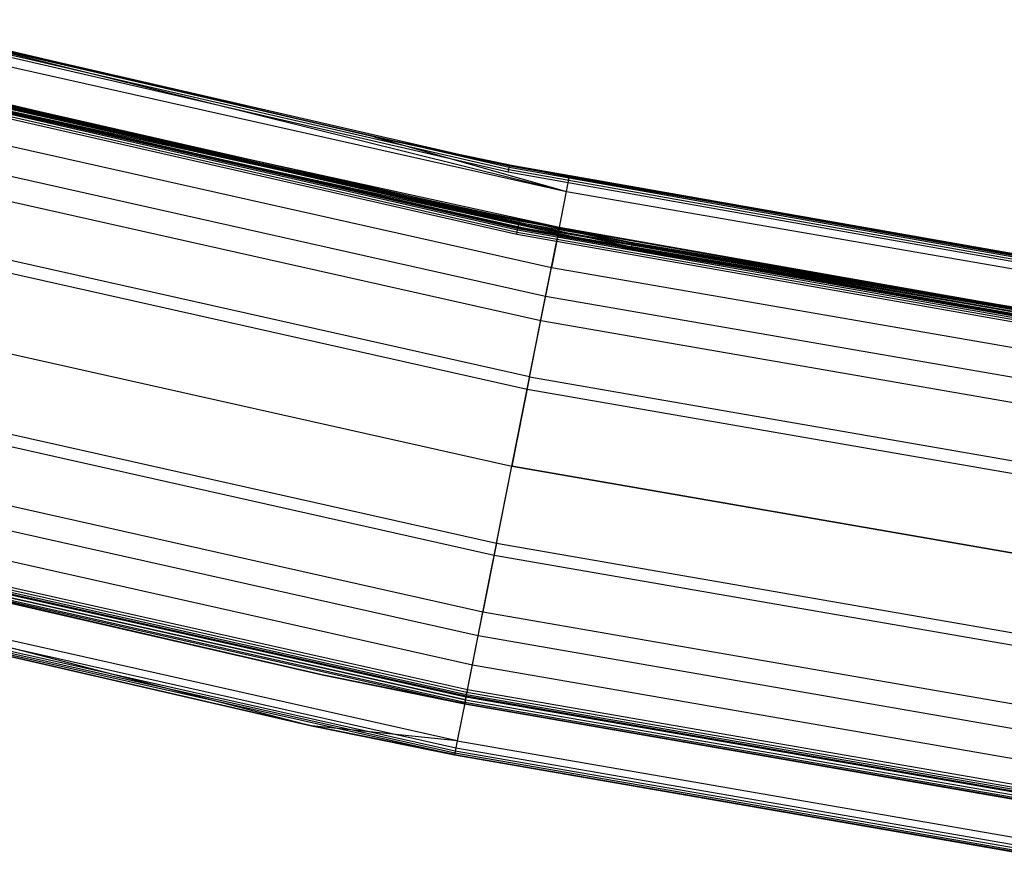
# Model space of a CAD drawing. Extents: x -390 to 397, y -401 to 400.
# Tile 128 of 192: x -89 to -60, y -386 to -361. Entities that reach past the tile are written whole.
import ezdxf

# ---------------------------------------------------------------- set-up
doc = ezdxf.new("R2010")
doc.units = 0
doc.header["$LTSCALE"] = 25.4
doc.layers.get('0').update_dxf_attribs({"linetype": 'CONTINUOUS'})

# ---------------------------------------------------------------- blocks, each defined once
blk = doc.blocks.new('FOURTY_ROUND_VII_ZWIS_STL')
at = {"color": 0}
for p, q in [((-92.699, -361.234, -894.059), (-74.426, -365.439, -894.059)), ((-92.699, -361.234, -894.059), (-74.426, -365.439, -894.059)), ((-78.332, -364.562, -894.2), (-92.688, -361.192, -894.123)), ((-92.688, -361.192, -894.123), (-74.418, -365.397, -894.123)), ((-78.332, -364.562, -894.2), (-92.688, -361.192, -894.123)), ((-92.688, -361.192, -894.123), (-74.418, -365.397, -894.123)), ((-78.332, -364.562, -894.2), (-92.684, -361.178, -894.2)), ((-78.332, -364.562, -927.5), (-92.684, -361.178, -894.2)), ((-78.332, -364.562, -894.2), (-92.684, -361.178, -894.2)), ((-78.332, -364.562, -927.5), (-92.684, -361.178, -894.2)), ((-74.455, -365.578, -894), (-92.734, -361.371, -894)), ((-74.455, -365.578, -894), (-92.734, -361.371, -894)), ((-92.715, -361.297, -894.015), (-74.439, -365.503, -894.015)), ((-92.715, -361.297, -894.015), (-74.439, -365.503, -894.015)), ((-78.332, -364.562, -927.5), (-90.554, -361.718, -927.5)), ((-90.554, -361.718, -927.5), (-72.773, -366.137, -930.127)), ((-90.554, -361.718, -927.5), (-72.773, -366.137, -930.127)), ((-78.332, -364.562, -927.5), (-90.554, -361.718, -927.5)), ((-90.656, -362.121, -930.127), (-72.773, -366.137, -930.127)), ((-90.656, -362.121, -930.127), (-72.773, -366.137, -930.127)), ((-92.364, -362.935, -927.485), (-74.153, -367.092, -927.485)), ((-92.364, -362.935, -927.485), (-74.153, -367.092, -927.485)), ((-74.153, -367.092, -902.015), (-92.364, -362.935, -902.015)), ((-74.153, -367.092, -902.015), (-92.364, -362.935, -902.015)), ((-92.364, -362.935, -900.485), (-74.153, -367.092, -900.485)), ((-92.364, -362.935, -900.485), (-74.153, -367.092, -900.485)), ((-92.348, -362.872, -927.441), (-74.14, -367.028, -927.441)), ((-92.348, -362.872, -927.441), (-74.14, -367.028, -927.441)), ((-74.14, -367.028, -902.059), (-92.348, -362.872, -902.059)), ((-74.14, -367.028, -902.059), (-92.348, -362.872, -902.059)), ((-92.348, -362.872, -900.441), (-74.14, -367.028, -900.441)), ((-92.348, -362.872, -900.441), (-74.14, -367.028, -900.441)), ((-78.648, -366.028, -927.3), (-92.337, -362.83, -927.377)), ((-92.337, -362.83, -927.377), (-74.132, -366.986, -927.377)), ((-78.648, -366.028, -927.3), (-92.337, -362.83, -927.377)), ((-92.337, -362.83, -927.377), (-74.132, -366.986, -927.377)), ((-92.337, -362.83, -902.123), (-74.132, -366.986, -902.123)), ((-92.337, -362.83, -902.123), (-74.132, -366.986, -902.123)), ((-92.337, -362.83, -902.123), (-78.648, -366.028, -902.2)), ((-92.337, -362.83, -902.123), (-78.648, -366.028, -902.2)), ((-78.648, -366.028, -900.3), (-92.337, -362.83, -900.377)), ((-92.337, -362.83, -900.377), (-74.132, -366.986, -900.377)), ((-78.648, -366.028, -900.3), (-92.337, -362.83, -900.377)), ((-92.337, -362.83, -900.377), (-74.132, -366.986, -900.377)), ((-78.648, -366.028, -927.3), (-92.334, -362.816, -927.3)), ((-78.648, -366.028, -902.2), (-92.334, -362.816, -902.2)), ((-78.648, -366.028, -927.3), (-92.334, -362.816, -927.3)), ((-78.648, -366.028, -902.2), (-92.334, -362.816, -902.2)), ((-78.648, -366.028, -900.3), (-92.334, -362.816, -900.3)), ((-78.648, -366.028, -895.7), (-92.334, -362.816, -900.3)), ((-78.648, -366.028, -900.3), (-92.334, -362.816, -900.3)), ((-78.648, -366.028, -895.7), (-92.334, -362.816, -900.3)), ((-74.211, -367.378, -929), (-92.436, -363.219, -929)), ((-74.211, -367.378, -929), (-92.436, -363.219, -929)), ((-92.419, -363.149, -929.013), (-74.197, -367.308, -929.013)), ((-92.419, -363.149, -929.013), (-74.197, -367.308, -929.013)), ((-92.403, -363.089, -929.051), (-74.185, -367.248, -929.051)), ((-92.403, -363.089, -929.051), (-74.185, -367.248, -929.051)), ((-92.392, -363.046, -929.108), (-74.176, -367.204, -929.108)), ((-92.392, -363.046, -929.108), (-74.176, -367.204, -929.108)), ((-92.387, -363.026, -929.178), (-74.172, -367.184, -929.178)), ((-92.387, -363.026, -929.178), (-74.172, -367.184, -929.178)), ((-92.383, -363.009, -902), (-74.168, -367.167, -902)), ((-74.168, -367.167, -927.5), (-92.383, -363.009, -927.5)), ((-74.168, -367.167, -927.5), (-92.383, -363.009, -927.5)), ((-92.383, -363.009, -902), (-74.168, -367.167, -902)), ((-74.168, -367.167, -900.5), (-92.383, -363.009, -900.5)), ((-74.168, -367.167, -900.5), (-92.383, -363.009, -900.5)), ((-73.028, -367.418, -929.25), (-90.973, -363.388, -929.25)), ((-90.973, -363.388, -929.25), (-74.172, -367.184, -929.178)), ((-90.973, -363.388, -929.25), (-74.172, -367.184, -929.178)), ((-73.028, -367.418, -929.25), (-90.973, -363.388, -929.25)), ((-73.008, -367.321, -932.496), (-90.949, -363.292, -932.496)), ((-73.008, -367.321, -932.496), (-90.949, -363.292, -932.496)), ((-70.907, -367.811, -895.5), (-89.248, -363.793, -895.5)), ((-70.907, -367.811, -895.5), (-89.248, -363.793, -895.5)), ((-89.23, -363.719, -895.515), (-70.892, -367.736, -895.515)), ((-89.23, -363.719, -895.515), (-70.892, -367.736, -895.515)), ((-89.214, -363.656, -895.559), (-70.88, -367.672, -895.559)), ((-89.214, -363.656, -895.559), (-70.88, -367.672, -895.559)), ((-89.204, -363.613, -895.624), (-70.872, -367.629, -895.624)), ((-89.204, -363.613, -895.624), (-70.872, -367.629, -895.624)), ((-89.204, -363.613, -895.624), (-78.648, -366.028, -895.7)), ((-89.204, -363.613, -895.624), (-78.648, -366.028, -895.7)), ((-89.2, -363.599, -895.7), (-78.648, -366.028, -895.7)), ((-89.2, -363.599, -895.7), (-78.648, -366.028, -895.7)), ((-91.199, -364.291, -931.349), (-73.209, -368.331, -931.349)), ((-91.199, -364.291, -931.349), (-73.209, -368.331, -931.349)), ((-74.415, -365.382, -894.2), (-78.332, -364.562, -894.2)), ((-78.332, -364.562, -894.2), (-74.418, -365.397, -894.123)), ((-78.332, -364.562, -894.2), (-74.418, -365.397, -894.123)), ((-72.692, -365.729, -927.5), (-78.332, -364.562, -894.2)), ((-74.415, -365.382, -894.2), (-78.332, -364.562, -894.2)), ((-72.692, -365.729, -927.5), (-78.332, -364.562, -894.2)), ((-72.692, -365.729, -927.5), (-78.332, -364.562, -927.5)), ((-78.332, -364.562, -927.5), (-78.332, -364.562, -894.2)), ((-78.332, -364.562, -927.5), (-78.332, -364.562, -894.2)), ((-78.332, -364.562, -927.5), (-72.773, -366.137, -930.127)), ((-78.332, -364.562, -927.5), (-72.773, -366.137, -930.127)), ((-72.692, -365.729, -927.5), (-78.332, -364.562, -927.5)), ((-73.375, -369.165, -934.377), (-91.406, -365.117, -934.377)), ((-73.375, -369.165, -934.377), (-91.406, -365.117, -934.377)), ((-74.455, -365.578, -894), (-74.439, -365.503, -894.015)), ((-74.455, -365.578, -894), (-74.439, -365.503, -894.015)), ((-74.439, -365.503, -894.015), (-74.426, -365.439, -894.059)), ((-74.439, -365.503, -894.015), (-74.426, -365.439, -894.059)), ((-74.439, -365.503, -894.015), (-55.976, -368.785, -894.015)), ((-74.439, -365.503, -894.015), (-55.976, -368.785, -894.015)), ((-74.426, -365.439, -894.059), (-74.418, -365.397, -894.123)), ((-74.426, -365.439, -894.059), (-74.418, -365.397, -894.123)), ((-74.426, -365.439, -894.059), (-55.966, -368.721, -894.059)), ((-74.426, -365.439, -894.059), (-55.966, -368.721, -894.059)), ((-74.415, -365.382, -894.2), (-74.418, -365.397, -894.123)), ((-74.415, -365.382, -894.2), (-74.418, -365.397, -894.123)), ((-74.418, -365.397, -894.123), (-55.959, -368.678, -894.123)), ((-74.418, -365.397, -894.123), (-55.959, -368.678, -894.123)), ((-55.957, -368.663, -894.2), (-74.415, -365.382, -894.2)), ((-54.653, -368.859, -927.5), (-74.415, -365.382, -894.2)), ((-55.957, -368.663, -894.2), (-74.415, -365.382, -894.2)), ((-54.653, -368.859, -927.5), (-74.415, -365.382, -894.2)), ((-72.692, -365.729, -927.5), (-74.415, -365.382, -894.2)), ((-72.692, -365.729, -927.5), (-74.415, -365.382, -894.2)), ((-91.578, -365.805, -933.034), (-73.514, -369.861, -933.034)), ((-91.578, -365.805, -933.034), (-73.514, -369.861, -933.034)), ((-55.987, -368.861, -894), (-74.455, -365.578, -894)), ((-55.987, -368.861, -894), (-74.455, -365.578, -894)), ((-72.773, -366.137, -930.127), (-72.692, -365.729, -927.5)), ((-72.773, -366.137, -930.127), (-72.692, -365.729, -927.5)), ((-54.653, -368.859, -927.5), (-72.692, -365.729, -927.5)), ((-54.653, -368.859, -927.5), (-72.692, -365.729, -927.5)), ((-78.648, -366.028, -895.7), (-70.872, -367.629, -895.624)), ((-78.648, -366.028, -895.7), (-70.872, -367.629, -895.624)), ((-78.648, -366.028, -895.7), (-70.869, -367.615, -895.7)), ((-74.129, -366.971, -927.3), (-78.648, -366.028, -927.3)), ((-78.648, -366.028, -927.3), (-74.132, -366.986, -927.377)), ((-78.648, -366.028, -927.3), (-74.132, -366.986, -927.377)), ((-74.129, -366.971, -902.2), (-78.648, -366.028, -902.2)), ((-78.648, -366.028, -902.2), (-78.648, -366.028, -927.3)), ((-74.129, -366.971, -927.3), (-78.648, -366.028, -927.3)), ((-78.648, -366.028, -902.2), (-78.648, -366.028, -927.3)), ((-74.129, -366.971, -902.2), (-78.648, -366.028, -902.2)), ((-74.132, -366.986, -902.123), (-78.648, -366.028, -902.2)), ((-74.132, -366.986, -902.123), (-78.648, -366.028, -902.2)), ((-74.129, -366.971, -900.3), (-78.648, -366.028, -900.3)), ((-78.648, -366.028, -900.3), (-74.132, -366.986, -900.377)), ((-78.648, -366.028, -900.3), (-74.132, -366.986, -900.377)), ((-70.869, -367.615, -895.7), (-78.648, -366.028, -900.3)), ((-74.129, -366.971, -900.3), (-78.648, -366.028, -900.3)), ((-70.869, -367.615, -895.7), (-78.648, -366.028, -900.3)), ((-78.648, -366.028, -895.7), (-70.869, -367.615, -895.7)), ((-78.648, -366.028, -895.7), (-78.648, -366.028, -900.3)), ((-78.648, -366.028, -895.7), (-78.648, -366.028, -900.3)), ((-73.008, -367.321, -932.496), (-72.773, -366.137, -930.127)), ((-73.008, -367.321, -932.496), (-72.773, -366.137, -930.127)), ((-72.773, -366.137, -930.127), (-54.714, -369.27, -930.127)), ((-72.773, -366.137, -930.127), (-54.714, -369.27, -930.127)), ((-74.129, -366.971, -927.3), (-74.132, -366.986, -927.377)), ((-74.129, -366.971, -927.3), (-74.132, -366.986, -927.377)), ((-74.129, -366.971, -902.2), (-74.132, -366.986, -902.123)), ((-74.129, -366.971, -902.2), (-74.132, -366.986, -902.123)), ((-74.129, -366.971, -900.3), (-74.132, -366.986, -900.377)), ((-74.129, -366.971, -900.3), (-74.132, -366.986, -900.377)), ((-55.739, -370.213, -927.3), (-74.129, -366.971, -927.3)), ((-55.739, -370.213, -902.2), (-74.129, -366.971, -902.2)), ((-74.129, -366.971, -902.2), (-74.129, -366.971, -927.3)), ((-55.739, -370.213, -927.3), (-74.129, -366.971, -927.3)), ((-74.129, -366.971, -902.2), (-74.129, -366.971, -927.3)), ((-55.739, -370.213, -902.2), (-74.129, -366.971, -902.2)), ((-55.739, -370.213, -900.3), (-74.129, -366.971, -900.3)), ((-55.739, -370.213, -900.3), (-74.129, -366.971, -900.3)), ((-70.869, -367.615, -895.7), (-74.129, -366.971, -900.3)), ((-70.869, -367.615, -895.7), (-74.129, -366.971, -900.3)), ((-74.197, -367.308, -929.013), (-74.185, -367.248, -929.051)), ((-74.197, -367.308, -929.013), (-74.185, -367.248, -929.051)), ((-74.185, -367.248, -929.051), (-74.176, -367.204, -929.108)), ((-74.185, -367.248, -929.051), (-74.176, -367.204, -929.108)), ((-74.185, -367.248, -929.051), (-55.781, -370.493, -929.051)), ((-74.185, -367.248, -929.051), (-55.781, -370.493, -929.051)), ((-74.176, -367.204, -929.108), (-74.172, -367.184, -929.178)), ((-74.176, -367.204, -929.108), (-74.172, -367.184, -929.178)), ((-74.176, -367.204, -929.108), (-55.775, -370.449, -929.108)), ((-74.176, -367.204, -929.108), (-55.775, -370.449, -929.108)), ((-74.172, -367.184, -929.178), (-55.772, -370.428, -929.178)), ((-73.028, -367.418, -929.25), (-74.172, -367.184, -929.178)), ((-73.028, -367.418, -929.25), (-74.172, -367.184, -929.178)), ((-74.172, -367.184, -929.178), (-55.772, -370.428, -929.178)), ((-74.168, -367.167, -927.5), (-74.153, -367.092, -927.485)), ((-74.168, -367.167, -927.5), (-74.153, -367.092, -927.485)), ((-74.168, -367.167, -902), (-74.153, -367.092, -902.015)), ((-74.168, -367.167, -902), (-74.153, -367.092, -902.015)), ((-74.168, -367.167, -900.5), (-74.153, -367.092, -900.485)), ((-74.168, -367.167, -900.5), (-74.153, -367.092, -900.485)), ((-74.168, -367.167, -902), (-55.769, -370.411, -902)), ((-55.769, -370.411, -927.5), (-74.168, -367.167, -927.5)), ((-55.769, -370.411, -927.5), (-74.168, -367.167, -927.5)), ((-74.168, -367.167, -902), (-55.769, -370.411, -902)), ((-55.769, -370.411, -900.5), (-74.168, -367.167, -900.5)), ((-55.769, -370.411, -900.5), (-74.168, -367.167, -900.5)), ((-74.153, -367.092, -927.485), (-74.14, -367.028, -927.441)), ((-74.153, -367.092, -927.485), (-74.14, -367.028, -927.441)), ((-74.153, -367.092, -902.015), (-74.14, -367.028, -902.059)), ((-74.153, -367.092, -902.015), (-74.14, -367.028, -902.059)), ((-74.153, -367.092, -900.485), (-74.14, -367.028, -900.441)), ((-74.153, -367.092, -900.485), (-74.14, -367.028, -900.441)), ((-74.153, -367.092, -927.485), (-55.758, -370.335, -927.485)), ((-74.153, -367.092, -927.485), (-55.758, -370.335, -927.485)), ((-55.758, -370.335, -902.015), (-74.153, -367.092, -902.015)), ((-55.758, -370.335, -902.015), (-74.153, -367.092, -902.015)), ((-74.153, -367.092, -900.485), (-55.758, -370.335, -900.485)), ((-74.153, -367.092, -900.485), (-55.758, -370.335, -900.485)), ((-74.14, -367.028, -927.441), (-74.132, -366.986, -927.377)), ((-74.14, -367.028, -927.441), (-74.132, -366.986, -927.377)), ((-74.14, -367.028, -902.059), (-74.132, -366.986, -902.123)), ((-74.14, -367.028, -902.059), (-74.132, -366.986, -902.123)), ((-74.14, -367.028, -900.441), (-74.132, -366.986, -900.377)), ((-74.14, -367.028, -900.441), (-74.132, -366.986, -900.377)), ((-74.14, -367.028, -927.441), (-55.748, -370.271, -927.441)), ((-74.14, -367.028, -927.441), (-55.748, -370.271, -927.441)), ((-74.14, -367.028, -902.059), (-55.748, -370.271, -902.059)), ((-74.14, -367.028, -902.059), (-55.748, -370.271, -902.059)), ((-74.14, -367.028, -900.441), (-55.748, -370.271, -900.441)), ((-74.14, -367.028, -900.441), (-55.748, -370.271, -900.441)), ((-74.132, -366.986, -927.377), (-55.741, -370.228, -927.377)), ((-74.132, -366.986, -927.377), (-55.741, -370.228, -927.377)), ((-74.132, -366.986, -902.123), (-55.741, -370.228, -902.123)), ((-74.132, -366.986, -902.123), (-55.741, -370.228, -902.123)), ((-74.132, -366.986, -900.377), (-55.741, -370.228, -900.377)), ((-74.132, -366.986, -900.377), (-55.741, -370.228, -900.377)), ((-73.837, -371.49, -935.584), (-91.982, -367.415, -935.584)), ((-73.837, -371.49, -935.584), (-91.982, -367.415, -935.584)), ((-74.211, -367.378, -929), (-74.197, -367.308, -929.013)), ((-74.211, -367.378, -929), (-74.197, -367.308, -929.013)), ((-55.801, -370.625, -929), (-74.211, -367.378, -929)), ((-55.801, -370.625, -929), (-74.211, -367.378, -929)), ((-74.197, -367.308, -929.013), (-55.791, -370.554, -929.013)), ((-74.197, -367.308, -929.013), (-55.791, -370.554, -929.013)), ((-73.375, -369.165, -934.377), (-73.008, -367.321, -932.496)), ((-73.375, -369.165, -934.377), (-73.008, -367.321, -932.496)), ((-73.028, -367.418, -929.25), (-73.209, -368.331, -931.349)), ((-73.028, -367.418, -929.25), (-73.209, -368.331, -931.349)), ((-54.906, -370.563, -929.25), (-73.028, -367.418, -929.25)), ((-73.028, -367.418, -929.25), (-55.772, -370.428, -929.178)), ((-73.028, -367.418, -929.25), (-55.772, -370.428, -929.178)), ((-54.906, -370.563, -929.25), (-73.028, -367.418, -929.25)), ((-54.892, -370.465, -932.496), (-73.008, -367.321, -932.496)), ((-54.892, -370.465, -932.496), (-73.008, -367.321, -932.496)), ((-92.069, -367.766, -934.123), (-73.908, -371.844, -934.123)), ((-92.069, -367.766, -934.123), (-73.908, -371.844, -934.123)), ((-70.907, -367.811, -895.5), (-70.892, -367.736, -895.515)), ((-70.907, -367.811, -895.5), (-70.892, -367.736, -895.515)), ((-54.882, -370.544, -895.5), (-70.907, -367.811, -895.5)), ((-54.882, -370.544, -895.5), (-70.907, -367.811, -895.5)), ((-70.892, -367.736, -895.515), (-70.88, -367.672, -895.559)), ((-70.892, -367.736, -895.515), (-70.88, -367.672, -895.559)), ((-54.733, -370.489, -895.515), (-70.892, -367.736, -895.515)), ((-54.733, -370.489, -895.515), (-70.892, -367.736, -895.515)), ((-54.882, -370.544, -895.5), (-70.892, -367.736, -895.515)), ((-54.882, -370.544, -895.5), (-70.892, -367.736, -895.515)), ((-70.88, -367.672, -895.559), (-70.872, -367.629, -895.624)), ((-70.88, -367.672, -895.559), (-70.872, -367.629, -895.624)), ((-70.88, -367.672, -895.559), (-54.733, -370.489, -895.515)), ((-54.555, -370.433, -895.576), (-70.88, -367.672, -895.559)), ((-54.555, -370.433, -895.576), (-70.88, -367.672, -895.559)), ((-54.623, -370.454, -895.545), (-70.88, -367.672, -895.559)), ((-54.623, -370.454, -895.545), (-70.88, -367.672, -895.559)), ((-70.88, -367.672, -895.559), (-54.733, -370.489, -895.515)), ((-70.872, -367.629, -895.624), (-70.869, -367.615, -895.7)), ((-70.872, -367.629, -895.624), (-70.869, -367.615, -895.7)), ((-70.872, -367.629, -895.624), (-54.555, -370.433, -895.576)), ((-54.477, -370.411, -895.638), (-70.872, -367.629, -895.624)), ((-54.477, -370.411, -895.638), (-70.872, -367.629, -895.624)), ((-70.872, -367.629, -895.624), (-54.555, -370.433, -895.576)), ((-54.459, -370.407, -895.666), (-70.869, -367.615, -895.7)), ((-70.869, -367.615, -895.7), (-54.452, -370.405, -895.7)), ((-54.459, -370.407, -895.666), (-70.869, -367.615, -895.7)), ((-54.477, -370.411, -895.638), (-70.869, -367.615, -895.7)), ((-54.477, -370.411, -895.638), (-70.869, -367.615, -895.7)), ((-55.739, -370.213, -900.3), (-70.869, -367.615, -895.7)), ((-55.739, -370.213, -900.3), (-70.869, -367.615, -895.7)), ((-54.452, -370.405, -897), (-70.869, -367.615, -895.7)), ((-54.452, -370.405, -897), (-70.869, -367.615, -895.7)), ((-70.869, -367.615, -895.7), (-54.452, -370.405, -895.7)), ((-73.514, -369.861, -933.034), (-73.209, -368.331, -931.349)), ((-73.514, -369.861, -933.034), (-73.209, -368.331, -931.349)), ((-73.209, -368.331, -931.349), (-55.043, -371.483, -931.349)), ((-73.209, -368.331, -931.349), (-55.043, -371.483, -931.349)), ((-73.837, -371.49, -935.584), (-73.375, -369.165, -934.377)), ((-73.837, -371.49, -935.584), (-73.375, -369.165, -934.377)), ((-55.167, -372.325, -934.377), (-73.375, -369.165, -934.377)), ((-55.167, -372.325, -934.377), (-73.375, -369.165, -934.377)), ((-92.62, -369.963, -936), (-74.35, -374.066, -936)), ((-92.62, -369.963, -936), (-74.35, -374.066, -936)), ((-92.62, -369.963, -934.5), (-74.35, -374.066, -934.5)), ((-92.62, -369.963, -934.5), (-74.35, -374.066, -934.5)), ((-73.908, -371.844, -934.123), (-73.514, -369.861, -933.034)), ((-73.908, -371.844, -934.123), (-73.514, -369.861, -933.034)), ((-73.514, -369.861, -933.034), (-55.272, -373.027, -933.034)), ((-73.514, -369.861, -933.034), (-55.272, -373.027, -933.034)), ((-73.837, -371.49, -935.584), (-74.35, -374.066, -936)), ((-73.837, -371.49, -935.584), (-74.35, -374.066, -936)), ((-73.837, -371.49, -935.584), (-55.515, -374.669, -935.584)), ((-73.837, -371.49, -935.584), (-55.515, -374.669, -935.584)), ((-74.35, -374.066, -934.5), (-73.908, -371.844, -934.123)), ((-74.35, -374.066, -934.5), (-73.908, -371.844, -934.123)), ((-73.908, -371.844, -934.123), (-55.568, -375.026, -934.123)), ((-73.908, -371.844, -934.123), (-55.568, -375.026, -934.123)), ((-93.17, -372.16, -934.123), (-74.792, -376.287, -934.123)), ((-93.17, -372.16, -934.123), (-74.792, -376.287, -934.123)), ((-74.862, -376.642, -935.584), (-93.258, -372.511, -935.584)), ((-74.862, -376.642, -935.584), (-93.258, -372.511, -935.584)), ((-74.862, -376.642, -935.584), (-74.35, -374.066, -936)), ((-74.862, -376.642, -935.584), (-74.35, -374.066, -936)), ((-74.792, -376.287, -934.123), (-74.35, -374.066, -934.5)), ((-74.792, -376.287, -934.123), (-74.35, -374.066, -934.5)), ((-55.901, -377.267, -936), (-74.35, -374.066, -936)), ((-55.901, -377.267, -936), (-74.35, -374.066, -936)), ((-74.35, -374.066, -934.5), (-55.901, -377.267, -934.5)), ((-74.35, -374.066, -934.5), (-55.901, -377.267, -934.5)), ((-93.661, -374.121, -933.034), (-75.186, -378.27, -933.034)), ((-93.661, -374.121, -933.034), (-75.186, -378.27, -933.034)), ((-75.325, -378.966, -934.377), (-93.834, -374.809, -934.377)), ((-75.325, -378.966, -934.377), (-93.834, -374.809, -934.377)), ((-94.04, -375.635, -931.349), (-75.49, -379.8, -931.349)), ((-94.04, -375.635, -931.349), (-75.49, -379.8, -931.349)), ((-74.792, -376.287, -934.123), (-75.186, -378.27, -933.034)), ((-74.792, -376.287, -934.123), (-75.186, -378.27, -933.034)), ((-74.792, -376.287, -934.123), (-56.233, -379.508, -934.123)), ((-74.792, -376.287, -934.123), (-56.233, -379.508, -934.123)), ((-75.676, -380.735, -902), (-94.272, -376.559, -902)), ((-75.676, -380.735, -902), (-94.272, -376.559, -902)), ((-75.676, -380.735, -927.5), (-94.272, -376.559, -927.5)), ((-75.676, -380.735, -927.5), (-94.272, -376.559, -927.5)), ((-75.676, -380.735, -900.5), (-94.272, -376.559, -900.5)), ((-75.676, -380.735, -900.5), (-94.272, -376.559, -900.5)), ((-75.676, -380.735, -895.5), (-94.272, -376.559, -895.5)), ((-75.676, -380.735, -895.5), (-94.272, -376.559, -895.5)), ((-94.268, -376.543, -929.178), (-75.673, -380.718, -929.178)), ((-94.268, -376.543, -929.178), (-75.673, -380.718, -929.178)), ((-94.267, -376.538, -929.25), (-75.672, -380.713, -929.25)), ((-94.267, -376.538, -929.25), (-75.672, -380.713, -929.25)), ((-94.263, -376.522, -929.108), (-75.669, -380.698, -929.108)), ((-94.263, -376.522, -929.108), (-75.669, -380.698, -929.108)), ((-94.252, -376.479, -929.051), (-75.66, -380.654, -929.051)), ((-94.252, -376.479, -929.051), (-75.66, -380.654, -929.051)), ((-94.237, -376.419, -929.013), (-75.648, -380.593, -929.013)), ((-94.237, -376.419, -929.013), (-75.648, -380.593, -929.013)), ((-75.634, -380.523, -929), (-94.22, -376.35, -929)), ((-75.634, -380.523, -929), (-94.22, -376.35, -929)), ((-79.822, -380.091, -902.2), (-94.321, -376.753, -902.2)), ((-79.822, -380.091, -902.2), (-94.321, -376.753, -902.2)), ((-79.822, -380.091, -927.3), (-94.321, -376.753, -927.3)), ((-79.822, -380.091, -927.3), (-94.321, -376.753, -927.3)), ((-94.321, -376.753, -895.7), (-79.822, -380.091, -895.7)), ((-79.822, -380.091, -900.3), (-94.321, -376.753, -900.3)), ((-79.822, -380.091, -900.3), (-94.321, -376.753, -900.3)), ((-94.321, -376.753, -895.7), (-79.822, -380.091, -895.7)), ((-79.822, -380.091, -902.2), (-94.317, -376.738, -902.123)), ((-94.317, -376.738, -902.123), (-75.712, -380.916, -902.123)), ((-79.822, -380.091, -902.2), (-94.317, -376.738, -902.123)), ((-94.317, -376.738, -902.123), (-75.712, -380.916, -902.123)), ((-94.317, -376.738, -927.377), (-75.712, -380.916, -927.377)), ((-94.317, -376.738, -927.377), (-75.712, -380.916, -927.377)), ((-94.317, -376.738, -927.377), (-79.822, -380.091, -927.3)), ((-94.317, -376.738, -927.377), (-79.822, -380.091, -927.3)), ((-94.317, -376.738, -900.377), (-75.712, -380.916, -900.377)), ((-94.317, -376.738, -900.377), (-75.712, -380.916, -900.377)), ((-94.317, -376.738, -900.377), (-79.822, -380.091, -900.3)), ((-94.317, -376.738, -900.377), (-79.822, -380.091, -900.3)), ((-79.822, -380.091, -895.7), (-94.317, -376.738, -895.623)), ((-94.317, -376.738, -895.623), (-75.712, -380.916, -895.623)), ((-79.822, -380.091, -895.7), (-94.317, -376.738, -895.623)), ((-94.317, -376.738, -895.623), (-75.712, -380.916, -895.623)), ((-94.306, -376.696, -902.059), (-75.704, -380.874, -902.059)), ((-94.306, -376.696, -902.059), (-75.704, -380.874, -902.059)), ((-94.306, -376.696, -927.441), (-75.704, -380.874, -927.441)), ((-94.306, -376.696, -927.441), (-75.704, -380.874, -927.441)), ((-94.306, -376.696, -900.441), (-75.704, -380.874, -900.441)), ((-94.306, -376.696, -900.441), (-75.704, -380.874, -900.441)), ((-94.306, -376.696, -895.559), (-75.704, -380.874, -895.559)), ((-94.306, -376.696, -895.559), (-75.704, -380.874, -895.559)), ((-94.291, -376.633, -902.015), (-75.691, -380.81, -902.015)), ((-94.291, -376.633, -902.015), (-75.691, -380.81, -902.015)), ((-94.291, -376.633, -927.485), (-75.691, -380.81, -927.485)), ((-94.291, -376.633, -927.485), (-75.691, -380.81, -927.485)), ((-94.291, -376.633, -900.485), (-75.691, -380.81, -900.485)), ((-94.291, -376.633, -900.485), (-75.691, -380.81, -900.485)), ((-94.291, -376.633, -895.515), (-75.691, -380.81, -895.515)), ((-94.291, -376.633, -895.515), (-75.691, -380.81, -895.515)), ((-75.691, -380.81, -932.496), (-94.291, -376.634, -932.496)), ((-75.691, -380.81, -932.496), (-94.291, -376.634, -932.496)), ((-75.325, -378.966, -934.377), (-74.862, -376.642, -935.584)), ((-75.325, -378.966, -934.377), (-74.862, -376.642, -935.584)), ((-56.286, -379.865, -935.584), (-74.862, -376.642, -935.584)), ((-56.286, -379.865, -935.584), (-74.862, -376.642, -935.584)), ((-75.969, -382.206, -894), (-94.637, -378.014, -894)), ((-75.969, -382.206, -894), (-94.637, -378.014, -894)), ((-75.927, -381.994, -930.127), (-94.584, -377.805, -930.127)), ((-94.584, -377.805, -930.127), (-80.13, -381.559, -927.5)), ((-94.584, -377.805, -930.127), (-80.13, -381.559, -927.5)), ((-75.927, -381.994, -930.127), (-94.584, -377.805, -930.127)), ((-94.685, -378.208, -894.2), (-80.13, -381.559, -894.2)), ((-80.13, -381.559, -927.5), (-94.685, -378.208, -927.5)), ((-94.685, -378.208, -894.2), (-80.13, -381.559, -894.2)), ((-80.13, -381.559, -927.5), (-94.685, -378.208, -927.5)), ((-94.681, -378.193, -894.123), (-76.005, -382.387, -894.123)), ((-94.681, -378.193, -894.123), (-76.005, -382.387, -894.123)), ((-94.681, -378.193, -894.123), (-80.13, -381.559, -894.2)), ((-94.681, -378.193, -894.123), (-80.13, -381.559, -894.2)), ((-94.671, -378.151, -894.059), (-75.997, -382.345, -894.059)), ((-94.671, -378.151, -894.059), (-75.997, -382.345, -894.059)), ((-94.655, -378.089, -894.015), (-75.984, -382.281, -894.015)), ((-94.655, -378.089, -894.015), (-75.984, -382.281, -894.015)), ((-75.49, -379.8, -931.349), (-75.186, -378.27, -933.034)), ((-75.49, -379.8, -931.349), (-75.186, -378.27, -933.034)), ((-75.186, -378.27, -933.034), (-56.53, -381.507, -933.034)), ((-75.186, -378.27, -933.034), (-56.53, -381.507, -933.034)), ((-75.691, -380.81, -932.496), (-75.325, -378.966, -934.377)), ((-75.691, -380.81, -932.496), (-75.325, -378.966, -934.377)), ((-56.634, -382.209, -934.377), (-75.325, -378.966, -934.377)), ((-56.634, -382.209, -934.377), (-75.325, -378.966, -934.377)), ((-75.672, -380.713, -929.25), (-75.49, -379.8, -931.349)), ((-75.672, -380.713, -929.25), (-75.49, -379.8, -931.349)), ((-75.49, -379.8, -931.349), (-56.758, -383.05, -931.349)), ((-75.49, -379.8, -931.349), (-56.758, -383.05, -931.349)), ((-75.715, -380.931, -902.2), (-79.822, -380.091, -902.2)), ((-79.822, -380.091, -902.2), (-75.712, -380.916, -902.123)), ((-79.822, -380.091, -902.2), (-75.712, -380.916, -902.123)), ((-79.822, -380.091, -902.2), (-79.822, -380.091, -927.3)), ((-79.822, -380.091, -902.2), (-79.822, -380.091, -927.3)), ((-75.715, -380.931, -902.2), (-79.822, -380.091, -902.2)), ((-75.715, -380.931, -927.3), (-79.822, -380.091, -927.3)), ((-75.715, -380.931, -927.3), (-79.822, -380.091, -927.3)), ((-75.712, -380.916, -927.377), (-79.822, -380.091, -927.3)), ((-75.712, -380.916, -927.377), (-79.822, -380.091, -927.3)), ((-79.822, -380.091, -895.7), (-79.822, -380.091, -900.3)), ((-79.822, -380.091, -895.7), (-79.822, -380.091, -900.3)), ((-79.822, -380.091, -895.7), (-75.715, -380.931, -895.7)), ((-75.715, -380.931, -900.3), (-79.822, -380.091, -900.3)), ((-75.715, -380.931, -900.3), (-79.822, -380.091, -900.3)), ((-75.712, -380.916, -900.377), (-79.822, -380.091, -900.3)), ((-75.712, -380.916, -900.377), (-79.822, -380.091, -900.3)), ((-79.822, -380.091, -895.7), (-75.715, -380.931, -895.7)), ((-79.822, -380.091, -895.7), (-75.712, -380.916, -895.623)), ((-79.822, -380.091, -895.7), (-75.712, -380.916, -895.623)), ((-75.66, -380.654, -929.051), (-75.648, -380.593, -929.013)), ((-75.66, -380.654, -929.051), (-75.648, -380.593, -929.013)), ((-75.634, -380.523, -929), (-75.648, -380.593, -929.013)), ((-75.634, -380.523, -929), (-75.648, -380.593, -929.013)), ((-75.648, -380.593, -929.013), (-56.877, -383.85, -929.013)), ((-75.648, -380.593, -929.013), (-56.877, -383.85, -929.013)), ((-56.867, -383.78, -929), (-75.634, -380.523, -929)), ((-56.867, -383.78, -929), (-75.634, -380.523, -929)), ((-75.691, -380.81, -932.496), (-75.927, -381.994, -930.127)), ((-75.691, -380.81, -932.496), (-75.927, -381.994, -930.127)), ((-75.704, -380.874, -902.059), (-75.712, -380.916, -902.123)), ((-75.704, -380.874, -902.059), (-75.712, -380.916, -902.123)), ((-75.704, -380.874, -927.441), (-75.712, -380.916, -927.377)), ((-75.704, -380.874, -927.441), (-75.712, -380.916, -927.377)), ((-75.704, -380.874, -900.441), (-75.712, -380.916, -900.377)), ((-75.704, -380.874, -900.441), (-75.712, -380.916, -900.377)), ((-75.704, -380.874, -895.559), (-75.712, -380.916, -895.623)), ((-75.704, -380.874, -895.559), (-75.712, -380.916, -895.623)), ((-75.691, -380.81, -902.015), (-75.704, -380.874, -902.059)), ((-75.691, -380.81, -902.015), (-75.704, -380.874, -902.059)), ((-75.691, -380.81, -927.485), (-75.704, -380.874, -927.441)), ((-75.691, -380.81, -927.485), (-75.704, -380.874, -927.441)), ((-75.691, -380.81, -900.485), (-75.704, -380.874, -900.441)), ((-75.691, -380.81, -900.485), (-75.704, -380.874, -900.441)), ((-75.691, -380.81, -895.515), (-75.704, -380.874, -895.559)), ((-75.691, -380.81, -895.515), (-75.704, -380.874, -895.559)), ((-75.704, -380.874, -902.059), (-56.919, -384.133, -902.059)), ((-75.704, -380.874, -902.059), (-56.919, -384.133, -902.059)), ((-75.704, -380.874, -927.441), (-56.919, -384.133, -927.441)), ((-75.704, -380.874, -927.441), (-56.919, -384.133, -927.441)), ((-75.704, -380.874, -900.441), (-56.919, -384.133, -900.441)), ((-75.704, -380.874, -900.441), (-56.919, -384.133, -900.441)), ((-75.704, -380.874, -895.559), (-56.919, -384.133, -895.559)), ((-75.704, -380.874, -895.559), (-56.919, -384.133, -895.559)), ((-75.676, -380.735, -902), (-75.691, -380.81, -902.015)), ((-75.676, -380.735, -902), (-75.691, -380.81, -902.015)), ((-75.676, -380.735, -927.5), (-75.691, -380.81, -927.485)), ((-75.676, -380.735, -927.5), (-75.691, -380.81, -927.485)), ((-75.676, -380.735, -900.5), (-75.691, -380.81, -900.485)), ((-75.676, -380.735, -900.5), (-75.691, -380.81, -900.485)), ((-75.676, -380.735, -895.5), (-75.691, -380.81, -895.515)), ((-75.676, -380.735, -895.5), (-75.691, -380.81, -895.515)), ((-75.691, -380.81, -902.015), (-56.91, -384.069, -902.015)), ((-75.691, -380.81, -902.015), (-56.91, -384.069, -902.015)), ((-75.691, -380.81, -927.485), (-56.91, -384.069, -927.485)), ((-75.691, -380.81, -927.485), (-56.91, -384.069, -927.485)), ((-75.691, -380.81, -900.485), (-56.91, -384.069, -900.485)), ((-75.691, -380.81, -900.485), (-56.91, -384.069, -900.485)), ((-75.691, -380.81, -895.515), (-56.91, -384.069, -895.515)), ((-75.691, -380.81, -895.515), (-56.91, -384.069, -895.515)), ((-75.691, -380.81, -932.496), (-56.91, -384.069, -932.496)), ((-75.691, -380.81, -932.496), (-56.91, -384.069, -932.496)), ((-56.898, -383.993, -902), (-75.676, -380.735, -902)), ((-56.898, -383.993, -902), (-75.676, -380.735, -902)), ((-56.898, -383.993, -927.5), (-75.676, -380.735, -927.5)), ((-56.898, -383.993, -927.5), (-75.676, -380.735, -927.5)), ((-56.898, -383.993, -900.5), (-75.676, -380.735, -900.5)), ((-56.898, -383.993, -900.5), (-75.676, -380.735, -900.5)), ((-56.898, -383.993, -895.5), (-75.676, -380.735, -895.5)), ((-56.898, -383.993, -895.5), (-75.676, -380.735, -895.5)), ((-75.673, -380.718, -929.178), (-75.669, -380.698, -929.108)), ((-75.673, -380.718, -929.178), (-75.669, -380.698, -929.108)), ((-75.673, -380.718, -929.178), (-75.672, -380.713, -929.25)), ((-75.673, -380.718, -929.178), (-75.672, -380.713, -929.25)), ((-75.673, -380.718, -929.178), (-56.896, -383.976, -929.178)), ((-75.673, -380.718, -929.178), (-56.896, -383.976, -929.178)), ((-75.672, -380.713, -929.25), (-56.895, -383.971, -929.25)), ((-75.672, -380.713, -929.25), (-56.895, -383.971, -929.25)), ((-75.669, -380.698, -929.108), (-75.66, -380.654, -929.051)), ((-75.669, -380.698, -929.108), (-75.66, -380.654, -929.051)), ((-75.669, -380.698, -929.108), (-56.893, -383.956, -929.108)), ((-75.669, -380.698, -929.108), (-56.893, -383.956, -929.108)), ((-75.66, -380.654, -929.051), (-56.886, -383.912, -929.051)), ((-75.66, -380.654, -929.051), (-56.886, -383.912, -929.051)), ((-75.715, -380.931, -902.2), (-75.712, -380.916, -902.123)), ((-75.715, -380.931, -902.2), (-75.712, -380.916, -902.123)), ((-75.715, -380.931, -927.3), (-75.712, -380.916, -927.377)), ((-75.715, -380.931, -927.3), (-75.712, -380.916, -927.377)), ((-75.715, -380.931, -900.3), (-75.712, -380.916, -900.377)), ((-75.715, -380.931, -900.3), (-75.712, -380.916, -900.377)), ((-75.715, -380.931, -895.7), (-75.712, -380.916, -895.623)), ((-75.715, -380.931, -895.7), (-75.712, -380.916, -895.623)), ((-56.928, -384.191, -902.2), (-75.715, -380.931, -902.2)), ((-75.715, -380.931, -902.2), (-75.715, -380.931, -927.3)), ((-75.715, -380.931, -902.2), (-75.715, -380.931, -927.3)), ((-56.928, -384.191, -902.2), (-75.715, -380.931, -902.2)), ((-56.928, -384.191, -927.3), (-75.715, -380.931, -927.3)), ((-56.928, -384.191, -927.3), (-75.715, -380.931, -927.3)), ((-75.715, -380.931, -895.7), (-75.715, -380.931, -900.3)), ((-75.715, -380.931, -895.7), (-75.715, -380.931, -900.3)), ((-75.715, -380.931, -895.7), (-56.928, -384.191, -895.7)), ((-56.928, -384.191, -900.3), (-75.715, -380.931, -900.3)), ((-56.928, -384.191, -900.3), (-75.715, -380.931, -900.3)), ((-75.715, -380.931, -895.7), (-56.928, -384.191, -895.7)), ((-75.712, -380.916, -902.123), (-56.925, -384.176, -902.123)), ((-75.712, -380.916, -902.123), (-56.925, -384.176, -902.123)), ((-75.712, -380.916, -927.377), (-56.925, -384.176, -927.377)), ((-75.712, -380.916, -927.377), (-56.925, -384.176, -927.377)), ((-75.712, -380.916, -900.377), (-56.925, -384.176, -900.377)), ((-75.712, -380.916, -900.377), (-56.925, -384.176, -900.377)), ((-75.712, -380.916, -895.623), (-56.925, -384.176, -895.623)), ((-75.712, -380.916, -895.623), (-56.925, -384.176, -895.623)), ((-80.13, -381.559, -894.2), (-76.008, -382.402, -894.2)), ((-76.005, -382.387, -894.123), (-80.13, -381.559, -894.2)), ((-76.005, -382.387, -894.123), (-80.13, -381.559, -894.2)), ((-75.927, -381.994, -930.127), (-80.13, -381.559, -927.5)), ((-75.927, -381.994, -930.127), (-80.13, -381.559, -927.5)), ((-76.008, -382.402, -927.5), (-80.13, -381.559, -927.5)), ((-80.13, -381.559, -894.2), (-76.008, -382.402, -894.2)), ((-80.13, -381.559, -894.2), (-80.13, -381.559, -927.5)), ((-76.008, -382.402, -927.5), (-80.13, -381.559, -927.5)), ((-80.13, -381.559, -894.2), (-80.13, -381.559, -927.5)), ((-75.927, -381.994, -930.127), (-76.008, -382.402, -927.5)), ((-75.927, -381.994, -930.127), (-76.008, -382.402, -927.5)), ((-75.927, -381.994, -930.127), (-57.087, -385.263, -930.127)), ((-75.927, -381.994, -930.127), (-57.087, -385.263, -930.127)), ((-75.984, -382.281, -894.015), (-75.997, -382.345, -894.059)), ((-75.984, -382.281, -894.015), (-75.997, -382.345, -894.059)), ((-75.969, -382.206, -894), (-75.984, -382.281, -894.015)), ((-75.969, -382.206, -894), (-75.984, -382.281, -894.015)), ((-75.984, -382.281, -894.015), (-57.13, -385.553, -894.015)), ((-75.984, -382.281, -894.015), (-57.13, -385.553, -894.015)), ((-57.118, -385.477, -894), (-75.969, -382.206, -894)), ((-57.118, -385.477, -894), (-75.969, -382.206, -894)), ((-76.008, -382.402, -894.2), (-76.005, -382.387, -894.123)), ((-76.008, -382.402, -894.2), (-76.005, -382.387, -894.123)), ((-76.008, -382.402, -894.2), (-57.148, -385.675, -894.2)), ((-57.148, -385.675, -927.5), (-76.008, -382.402, -927.5)), ((-76.008, -382.402, -894.2), (-57.148, -385.675, -894.2)), ((-76.008, -382.402, -894.2), (-76.008, -382.402, -927.5)), ((-57.148, -385.675, -927.5), (-76.008, -382.402, -927.5)), ((-76.008, -382.402, -894.2), (-76.008, -382.402, -927.5)), ((-75.997, -382.345, -894.059), (-76.005, -382.387, -894.123)), ((-75.997, -382.345, -894.059), (-76.005, -382.387, -894.123)), ((-76.005, -382.387, -894.123), (-57.146, -385.66, -894.123)), ((-76.005, -382.387, -894.123), (-57.146, -385.66, -894.123)), ((-75.997, -382.345, -894.059), (-57.139, -385.617, -894.059)), ((-75.997, -382.345, -894.059), (-57.139, -385.617, -894.059))]:
    blk.add_line(p, q, dxfattribs=at)

msp = doc.modelspace()

# ---------------------------------------------------------------- block references
at = {"color": 250}
msp.add_blockref('FOURTY_ROUND_VII_ZWIS_STL', (0, 0), dxfattribs=at)

doc.saveas('drawing.dxf')
